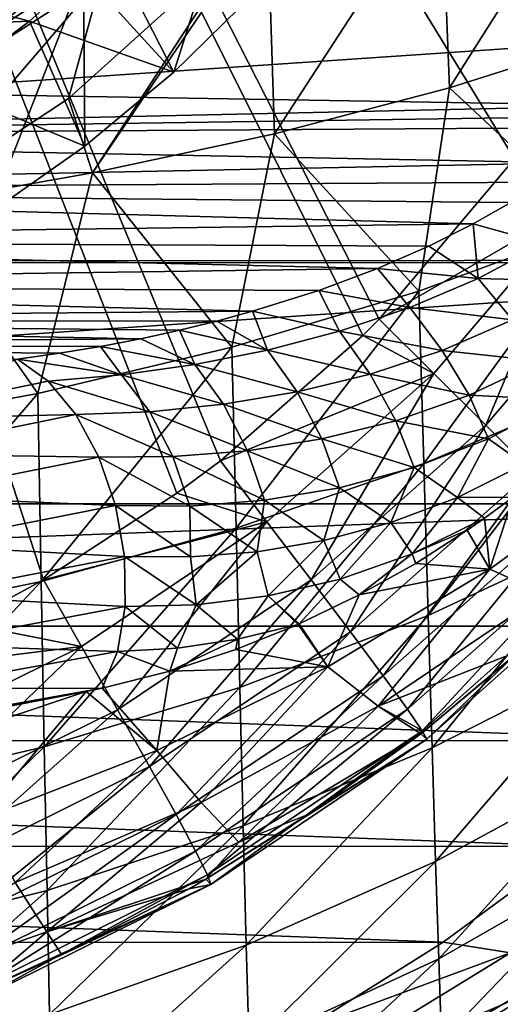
# Model space of a CAD drawing. Header units: metres. Extents: x -105 to 105, y -117 to 62.
# Tile 31 of 256: x 6.83 to 10.92, y -111.97 to -103.58. Entities that reach past the tile are written whole.
import ezdxf

# ---------------------------------------------------------------- set-up
doc = ezdxf.new("R2010")
doc.units = ezdxf.units.M
doc.layers.add('solid_509432_AD150_SW0001', color=7, linetype='CONTINUOUS')
doc.layers.add('solid_509432_AD150_SW0001_01', color=7, linetype='CONTINUOUS')

msp = doc.modelspace()

# ---------------------------------------------------------------- linework, layer by layer
at = {"layer": 'solid_509432_AD150_SW0001'}
for points in [[(0, -104.573372, 6.18434), (12.048341, -104.310074, 6.509462), (0, -104.110405, 6.149248)], [(11.514846, -104.797798, 6.526952), (0, -104.573372, 6.18434), (0, -105.031914, 6.111722)], [(11.285347, -104.962822, 6.503157), (11.514846, -104.797798, 6.526952), (0, -105.031914, 6.111722)], [(11.012419, -105.137299, 6.460944), (11.285347, -104.962822, 6.503157), (0, -105.031914, 6.111722)], [(10.689971, -105.319901, 6.39674), (0, -105.031914, 6.111722), (0, -105.461212, 5.935362)], [(10.689971, -105.319901, 6.39674), (11.012419, -105.137299, 6.460944), (0, -105.031914, 6.111722)], [(10.31234, -105.508194, 6.306832), (10.689971, -105.319901, 6.39674), (0, -105.461212, 5.935362)], [(9.874804, -105.698479, 6.18771), (0, -105.461212, 5.935362), (0, -105.838264, 5.664753)], [(9.874804, -105.698479, 6.18771), (10.31234, -105.508194, 6.306832), (0, -105.461212, 5.935362)], [(9.374624, -105.885727, 6.036549), (9.874804, -105.698479, 6.18771), (0, -105.838264, 5.664753)], [(8.811561, -106.063843, 5.851603), (9.374624, -105.885727, 6.036549), (0, -105.838264, 5.664753)], [(7.858561, -106.298302, 5.511467), (0, -106.142838, 5.314366), (0, -106.358414, 4.903157)], [(7.516554, -106.363983, 5.382706), (7.858561, -106.298302, 5.511467), (0, -106.358414, 4.903157)], [(7.166797, -106.421844, 5.247631), (7.516554, -106.363983, 5.382706), (0, -106.358414, 4.903157)]]:
    msp.add_3dface(points, dxfattribs=at)
at = {"layer": 'solid_509432_AD150_SW0001_01'}
for points in [[(7.030257, -108.352364, 14.115906), (6.348855, -108.722786, 14.133749), (0, -86.724808, 14.3)], [(8.166643, -107.614807, 14.086149), (7.030257, -108.352364, 14.115906), (0, -86.724808, 14.3)], [(8.537849, -107.336838, 14.076428), (8.166643, -107.614807, 14.086149), (0, -86.724808, 14.3)], [(9.7505, -106.271057, 14.044674), (8.537849, -107.336838, 14.076428), (0, -86.724808, 14.3)], [(9.889147, -106.131042, 14.041043), (9.7505, -106.271057, 14.044674), (0, -86.724808, 14.3)], [(11.043266, -104.765884, 14.010822), (9.889147, -106.131042, 14.041043), (0, -86.724808, 14.3)], [(11.972957, -103.28717, 13.986477), (11.043266, -104.765884, 14.010822), (0, -86.724808, 14.3)], [(-0.000091, -100.063652, 5.362637), (0, -104.110405, 6.149248), (13.219624, -100.669304, 5.833012)], [(0, -104.110405, 6.149248), (13.119265, -101.163498, 5.926397), (13.219624, -100.669304, 5.833012)], [(0, -104.110405, 6.149248), (12.753687, -102.530106, 6.182287), (13.119265, -101.163498, 5.926397)], [(8.140075, -104.025314, -9.215249), (8.82867, -101.864235, -1.711425), (7.370662, -103.18177, -1.455321)], [(8.140075, -104.025314, -9.215249), (8.841589, -103.334602, -9.34951), (8.82867, -101.864235, -1.711425)], [(10.417876, -102.368584, -3.735293), (11.844109, -102.016907, -2.648025), (10.489758, -104.158974, -2.743054)], [(11.844109, -102.016907, -2.648025), (11.915424, -103.70752, -1.696985), (10.489758, -104.158974, -2.743054)], [(5.711422, -104.245911, -1.248474), (7.231399, -102.345787, -1.61782), (5.625097, -103.449883, -1.403206)], [(5.711422, -104.245911, -1.248474), (7.370662, -103.18177, -1.455321), (7.231399, -102.345787, -1.61782)], [(8.939131, -102.685654, -4.635332), (10.417876, -102.368584, -3.735293), (8.997273, -104.551544, -3.626343)], [(10.417876, -102.368584, -3.735293), (10.489758, -104.158974, -2.743054), (8.997273, -104.551544, -3.626343)], [(0, -104.110405, 6.149248), (12.654719, -102.829239, 6.237792), (12.753687, -102.530106, 6.182287)], [(7.063455, -102.546478, -0.254478), (5.711321, -104.093315, -0.463162), (5.473368, -103.566246, -0.056256)], [(7.063455, -102.546478, -0.254478), (7.370595, -103.029175, -0.670009), (5.711321, -104.093315, -0.463162)], [(8.939131, -102.685654, -4.635332), (8.997273, -104.551544, -3.626343), (7.447651, -104.882858, -4.350471)], [(8.73438, -102.907555, -4.659009), (8.939131, -102.685654, -4.635332), (7.447651, -104.882858, -4.350471)], [(0, -104.110405, 6.149248), (12.048341, -104.310074, 6.509462), (12.654719, -102.829239, 6.237792)], [(7.242032, -104.251389, -4.806872), (8.73438, -102.907555, -4.659009), (7.447651, -104.882858, -4.350471)], [(7.524106, -103.22287, -0.632359), (8.73438, -102.907555, -4.659009), (7.242032, -104.251389, -4.806872)], [(3.251163, -103.746094, -10.00472), (4.737881, -103.019402, -10.145974), (6.910025, -103.59166, -10.034739)], [(4.737881, -103.019402, -10.145974), (7.601407, -102.969757, -10.155624), (6.910025, -103.59166, -10.034739)], [(5.711321, -104.093315, -0.463162), (7.370595, -103.029175, -0.670009), (5.830309, -104.309143, -0.421209)], [(7.370595, -103.029175, -0.670009), (7.524106, -103.22287, -0.632359), (5.830309, -104.309143, -0.421209)], [(6.910025, -103.59166, -10.034739), (7.601407, -102.969757, -10.155624), (8.140075, -104.025314, -9.215249)], [(7.601407, -102.969757, -10.155624), (8.841589, -103.334602, -9.34951), (8.140075, -104.025314, -9.215249)], [(6.574573, -105.224564, -8.98214), (7.370662, -103.18177, -1.455321), (5.711422, -104.245911, -1.248474)], [(6.574573, -105.224564, -8.98214), (7.382575, -104.65683, -9.092495), (7.370662, -103.18177, -1.455321)], [(7.382575, -104.65683, -9.092495), (8.140075, -104.025314, -9.215249), (7.370662, -103.18177, -1.455321)], [(7.524106, -103.22287, -0.632359), (5.856925, -105.16655, -4.907856), (5.830309, -104.309143, -0.421209)], [(7.524106, -103.22287, -0.632359), (7.242032, -104.251389, -4.806872), (5.856925, -105.16655, -4.907856)], [(-17.046698, -103.408623, 17.200001), (-15.905377, -105.644524, 17.200001), (17.043377, -103.416389, 17.200001)], [(-15.905377, -105.644524, 17.200001), (15.914758, -105.628838, 17.200001), (17.043377, -103.416389, 17.200001)], [(3.251163, -103.746094, -10.00472), (6.910025, -103.59166, -10.034739), (6.16586, -104.152191, -9.925783)], [(6.16586, -104.152191, -9.925783), (6.910025, -103.59166, -10.034739), (7.382575, -104.65683, -9.092495)], [(6.910025, -103.59166, -10.034739), (8.140075, -104.025314, -9.215249), (7.382575, -104.65683, -9.092495)], [(10.489758, -104.158974, -2.743054), (11.915424, -103.70752, -1.696985), (11.747127, -105.33429, -0.806854)], [(6.16586, -104.152191, -9.925783), (7.382575, -104.65683, -9.092495), (6.574573, -105.224564, -8.98214)], [(8.997273, -104.551544, -3.626343), (10.489758, -104.158974, -2.743054), (10.227684, -105.891762, -1.82583)], [(10.489758, -104.158974, -2.743054), (11.747127, -105.33429, -0.806854), (10.227684, -105.891762, -1.82583)], [(7.242032, -104.251389, -4.806872), (7.447651, -104.882858, -4.350471), (5.856925, -105.16655, -4.907856)], [(11.964043, -104.401115, 6.522671), (12.048341, -104.310074, 6.509462), (0, -104.573372, 6.18434)], [(11.867579, -104.49736, 6.531631), (11.964043, -104.401115, 6.522671), (0, -104.573372, 6.18434)], [(11.514846, -104.797798, 6.526952), (11.867579, -104.49736, 6.531631), (0, -104.573372, 6.18434)], [(7.447651, -104.882858, -4.350471), (8.997273, -104.551544, -3.626343), (8.635237, -106.369896, -2.676467)], [(8.997273, -104.551544, -3.626343), (10.227684, -105.891762, -1.82583), (8.635237, -106.369896, -2.676467)], [(11.578976, -105.157173, 13.922108), (9.889147, -106.131042, 14.041043), (11.043266, -104.765884, 14.010822)], [(5.856925, -105.16655, -4.907856), (7.447651, -104.882858, -4.350471), (6.981443, -106.765556, -3.36173)], [(7.447651, -104.882858, -4.350471), (8.635237, -106.369896, -2.676467), (6.981443, -106.765556, -3.36173)], [(5.856925, -105.16655, -4.907856), (6.981443, -106.765556, -3.36173), (5.278513, -107.076088, -3.885056)], [(11.578976, -105.157173, 13.922108), (10.355859, -106.595383, 13.95534), (9.889147, -106.131042, 14.041043)], [(11.578976, -105.157173, 13.922108), (10.799006, -107.03376, 13.726888), (10.355859, -106.595383, 13.95534)], [(11.291549, -105.486603, 6.444525), (11.012419, -105.137299, 6.460944), (10.689971, -105.319901, 6.39674)], [(11.578976, -105.157173, 13.922108), (12.084112, -105.528992, 13.688538), (10.799006, -107.03376, 13.726888)], [(10.269608, -107.361969, -0.580591), (10.227684, -105.891762, -1.82583), (11.747127, -105.33429, -0.806854)], [(10.269608, -107.361969, -0.580591), (11.747127, -105.33429, -0.806854), (11.793842, -106.721077, 0.378015)], [(10.73383, -105.784966, 6.270537), (10.689971, -105.319901, 6.39674), (10.31234, -105.508194, 6.306832)], [(10.73383, -105.784966, 6.270537), (11.291549, -105.486603, 6.444525), (10.689971, -105.319901, 6.39674)], [(10.73383, -105.784966, 6.270537), (10.31234, -105.508194, 6.306832), (9.874804, -105.698479, 6.18771)], [(11.605448, -105.80793, 6.560253), (11.291549, -105.486603, 6.444525), (10.73383, -105.784966, 6.270537)], [(12.084112, -105.528992, 13.688538), (11.19359, -107.428093, 13.366961), (10.799006, -107.03376, 13.726888)], [(-15.905377, -105.644524, 17.200001), (15.901169, -105.65155, 17.200001), (15.914758, -105.628838, 17.200001)], [(-15.905377, -105.644524, 17.200001), (-14.474927, -107.704002, 17.200001), (15.901169, -105.65155, 17.200001)], [(-14.474927, -107.704002, 17.200001), (14.474927, -107.704002, 17.200001), (15.901169, -105.65155, 17.200001)], [(10.150772, -106.032196, 6.064038), (9.874804, -105.698479, 6.18771), (9.374624, -105.885727, 6.036549)], [(10.150772, -106.032196, 6.064038), (10.73383, -105.784966, 6.270537), (9.874804, -105.698479, 6.18771)], [(11.02652, -106.136742, 6.326281), (10.73383, -105.784966, 6.270537), (10.150772, -106.032196, 6.064038)], [(11.02652, -106.136742, 6.326281), (11.605448, -105.80793, 6.560253), (10.73383, -105.784966, 6.270537)], [(8.811561, -106.063843, 5.851603), (0, -105.838264, 5.664753), (0, -106.142838, 5.314366)], [(9.550581, -106.233704, 5.834983), (9.374624, -105.885727, 6.036549), (8.811561, -106.063843, 5.851603)], [(9.550581, -106.233704, 5.834983), (10.150772, -106.032196, 6.064038), (9.374624, -105.885727, 6.036549)], [(8.671315, -107.911377, -1.382733), (8.635237, -106.369896, -2.676467), (10.227684, -105.891762, -1.82583)], [(8.671315, -107.911377, -1.382733), (10.227684, -105.891762, -1.82583), (10.269608, -107.361969, -0.580591)], [(10.426683, -106.39785, 6.060132), (10.150772, -106.032196, 6.064038), (9.550581, -106.233704, 5.834983)], [(10.426683, -106.39785, 6.060132), (11.02652, -106.136742, 6.326281), (10.150772, -106.032196, 6.064038)], [(8.50728, -106.147316, 5.746336), (8.811561, -106.063843, 5.851603), (0, -106.142838, 5.314366)], [(8.938708, -106.393982, 5.590156), (8.811561, -106.063843, 5.851603), (8.50728, -106.147316, 5.746336)], [(8.938708, -106.393982, 5.590156), (9.550581, -106.233704, 5.834983), (8.811561, -106.063843, 5.851603)], [(10.355859, -106.595383, 13.95534), (9.7505, -106.271057, 14.044674), (9.889147, -106.131042, 14.041043)], [(11.269553, -106.490082, 6.495422), (11.02652, -106.136742, 6.326281), (10.426683, -106.39785, 6.060132)], [(8.18917, -106.225784, 5.632831), (8.50728, -106.147316, 5.746336), (0, -106.142838, 5.314366)], [(7.858561, -106.298302, 5.511467), (8.18917, -106.225784, 5.632831), (0, -106.142838, 5.314366)], [(8.938708, -106.393982, 5.590156), (8.50728, -106.147316, 5.746336), (8.18917, -106.225784, 5.632831)], [(8.319147, -106.516579, 5.33431), (7.858561, -106.298302, 5.511467), (7.516554, -106.363983, 5.382706)], [(8.319147, -106.516579, 5.33431), (8.18917, -106.225784, 5.632831), (7.858561, -106.298302, 5.511467)], [(8.319147, -106.516579, 5.33431), (8.938708, -106.393982, 5.590156), (8.18917, -106.225784, 5.632831)], [(10.355859, -106.595383, 13.95534), (8.537849, -107.336838, 14.076428), (9.7505, -106.271057, 14.044674)], [(9.813356, -106.600296, 5.774195), (9.550581, -106.233704, 5.834983), (8.938708, -106.393982, 5.590156)], [(9.813356, -106.600296, 5.774195), (10.426683, -106.39785, 6.060132), (9.550581, -106.233704, 5.834983)], [(7.166797, -106.421844, 5.247631), (0, -106.358414, 4.903157), (6.809489, -106.471268, 5.106743)], [(7.010928, -108.365814, -2.030465), (6.981443, -106.765556, -3.36173), (8.635237, -106.369896, -2.676467)], [(7.010928, -108.365814, -2.030465), (8.635237, -106.369896, -2.676467), (8.671315, -107.911377, -1.382733)], [(7.695033, -106.604195, 5.070921), (7.516554, -106.363983, 5.382706), (7.166797, -106.421844, 5.247631)], [(7.695033, -106.604195, 5.070921), (8.319147, -106.516579, 5.33431), (7.516554, -106.363983, 5.382706)], [(5.479731, -106.987068, 3.829894), (7.069097, -106.658768, 4.802598), (6.809489, -106.471268, 5.106743)], [(7.695033, -106.604195, 5.070921), (7.166797, -106.421844, 5.247631), (6.809489, -106.471268, 5.106743)], [(7.069097, -106.658768, 4.802598), (7.695033, -106.604195, 5.070921), (6.809489, -106.471268, 5.106743)], [(9.191379, -106.751221, 5.476579), (8.938708, -106.393982, 5.590156), (8.319147, -106.516579, 5.33431)], [(9.191379, -106.751221, 5.476579), (9.813356, -106.600296, 5.774195), (8.938708, -106.393982, 5.590156)], [(10.655382, -106.77964, 6.168677), (10.426683, -106.39785, 6.060132), (9.813356, -106.600296, 5.774195)], [(10.655382, -106.77964, 6.168677), (11.269553, -106.490082, 6.495422), (10.426683, -106.39785, 6.060132)], [(8.564249, -106.856194, 5.172781), (8.319147, -106.516579, 5.33431), (7.695033, -106.604195, 5.070921)], [(8.564249, -106.856194, 5.172781), (9.191379, -106.751221, 5.476579), (8.319147, -106.516579, 5.33431)], [(11.445402, -106.819496, 6.765763), (11.269553, -106.490082, 6.495422), (10.655382, -106.77964, 6.168677)], [(7.934762, -106.919434, 4.866736), (7.695033, -106.604195, 5.070921), (7.069097, -106.658768, 4.802598)], [(7.934762, -106.919434, 4.866736), (8.564249, -106.856194, 5.172781), (7.695033, -106.604195, 5.070921)], [(10.355859, -106.595383, 13.95534), (8.934161, -107.858482, 13.993351), (8.537849, -107.336838, 14.076428)], [(10.355859, -106.595383, 13.95534), (9.311079, -108.352043, 13.768904), (8.934161, -107.858482, 13.993351)], [(10.030914, -106.99707, 5.822872), (9.813356, -106.600296, 5.774195), (9.191379, -106.751221, 5.476579)], [(10.355859, -106.595383, 13.95534), (10.799006, -107.03376, 13.726888), (9.311079, -108.352043, 13.768904)], [(10.030914, -106.99707, 5.822872), (10.655382, -106.77964, 6.168677), (9.813356, -106.600296, 5.774195)], [(5.479731, -106.987068, 3.829894), (7.305504, -106.944069, 4.561428), (7.069097, -106.658768, 4.802598)], [(7.305504, -106.944069, 4.561428), (7.934762, -106.919434, 4.866736), (7.069097, -106.658768, 4.802598)], [(10.269608, -107.361969, -0.580591), (11.793842, -106.721077, 0.378015), (10.307069, -108.657074, 0.787376)], [(11.793842, -106.721077, 0.378015), (11.83571, -107.942825, 1.676335), (10.307069, -108.657074, 0.787376)], [(5.30092, -108.722305, -2.526314), (5.278513, -107.076088, -3.885056), (6.981443, -106.765556, -3.36173)], [(5.30092, -108.722305, -2.526314), (6.981443, -106.765556, -3.36173), (7.010928, -108.365814, -2.030465)], [(9.400449, -107.151932, 5.467633), (9.191379, -106.751221, 5.476579), (8.564249, -106.856194, 5.172781)], [(9.400449, -107.151932, 5.467633), (10.030914, -106.99707, 5.822872), (9.191379, -106.751221, 5.476579)], [(10.820374, -107.150024, 6.381845), (10.655382, -106.77964, 6.168677), (10.030914, -106.99707, 5.822872)], [(10.820374, -107.150024, 6.381845), (11.445402, -106.819496, 6.765763), (10.655382, -106.77964, 6.168677)], [(8.767051, -107.25161, 5.109379), (8.564249, -106.856194, 5.172781), (7.934762, -106.919434, 4.866736)], [(8.767051, -107.25161, 5.109379), (9.400449, -107.151932, 5.467633), (8.564249, -106.856194, 5.172781)], [(11.123843, -107.365242, 6.834052), (11.445402, -106.819496, 6.765763), (10.820374, -107.150024, 6.381845)], [(5.479731, -106.987068, 3.829894), (5.666801, -107.278023, 3.565721), (7.305504, -106.944069, 4.561428)], [(5.666801, -107.278023, 3.565721), (7.501394, -107.30645, 4.400957), (7.305504, -106.944069, 4.561428)], [(8.133215, -107.30172, 4.752663), (7.934762, -106.919434, 4.866736), (7.305504, -106.944069, 4.561428)], [(7.501394, -107.30645, 4.400957), (8.133215, -107.30172, 4.752663), (7.305504, -106.944069, 4.561428)], [(8.133215, -107.30172, 4.752663), (8.767051, -107.25161, 5.109379), (7.934762, -106.919434, 4.866736)], [(10.799006, -107.03376, 13.726888), (9.646545, -108.796562, 13.414061), (9.311079, -108.352043, 13.768904)], [(10.187563, -107.395424, 5.977503), (10.030914, -106.99707, 5.822872), (9.400449, -107.151932, 5.467633)], [(10.799006, -107.03376, 13.726888), (11.19359, -107.428093, 13.366961), (9.646545, -108.796562, 13.414061)], [(10.187563, -107.395424, 5.977503), (10.820374, -107.150024, 6.381845), (10.030914, -106.99707, 5.822872)], [(9.55084, -107.567215, 5.563964), (9.400449, -107.151932, 5.467633), (8.767051, -107.25161, 5.109379)], [(9.55084, -107.567215, 5.563964), (10.187563, -107.395424, 5.977503), (9.400449, -107.151932, 5.467633)], [(10.558176, -107.650322, 6.433787), (10.820374, -107.150024, 6.381845), (10.187563, -107.395424, 5.977503)], [(10.558176, -107.650322, 6.433787), (11.123843, -107.365242, 6.834052), (10.820374, -107.150024, 6.381845)], [(5.666801, -107.278023, 3.565721), (5.819961, -107.64357, 3.385839), (7.501394, -107.30645, 4.400957)], [(5.819961, -107.64357, 3.385839), (7.64264, -107.719788, 4.332756), (7.501394, -107.30645, 4.400957)], [(8.276077, -107.72348, 4.736928), (8.133215, -107.30172, 4.752663), (7.501394, -107.30645, 4.400957)], [(7.64264, -107.719788, 4.332756), (8.276077, -107.72348, 4.736928), (7.501394, -107.30645, 4.400957)], [(8.912925, -107.674316, 5.148679), (8.767051, -107.25161, 5.109379), (8.133215, -107.30172, 4.752663)], [(8.276077, -107.72348, 4.736928), (8.912925, -107.674316, 5.148679), (8.133215, -107.30172, 4.752663)], [(8.912925, -107.674316, 5.148679), (9.55084, -107.567215, 5.563964), (8.767051, -107.25161, 5.109379)], [(8.934161, -107.858482, 13.993351), (8.166643, -107.614807, 14.086149), (8.537849, -107.336838, 14.076428)], [(8.671315, -107.911377, -1.382733), (10.269608, -107.361969, -0.580591), (8.703454, -109.269112, 0.042287)], [(10.269608, -107.361969, -0.580591), (10.307069, -108.657074, 0.787376), (8.703454, -109.269112, 0.042287)], [(9.989362, -107.864861, 6.02088), (10.187563, -107.395424, 5.977503), (9.55084, -107.567215, 5.563964)], [(9.989362, -107.864861, 6.02088), (10.558176, -107.650322, 6.433787), (10.187563, -107.395424, 5.977503)], [(10.558176, -107.650322, 6.433787), (11.031451, -107.647285, 7.07279), (11.123843, -107.365242, 6.834052)], [(10.832285, -108.261238, 7.907597), (12.11838, -107.317635, 8.765164), (11.031451, -107.647285, 7.07279)], [(11.29881, -108.471519, 9.501903), (12.11838, -107.317635, 8.765164), (10.832285, -108.261238, 7.907597)], [(11.19359, -107.428093, 13.366961), (9.924307, -109.170502, 12.946013), (9.646545, -108.796562, 13.414061)], [(11.19359, -107.428093, 13.366961), (11.520287, -107.759071, 12.893186), (9.924307, -109.170502, 12.946013)], [(9.419494, -108.016853, 5.602619), (9.55084, -107.567215, 5.563964), (8.912925, -107.674316, 5.148679)], [(9.419494, -108.016853, 5.602619), (9.989362, -107.864861, 6.02088), (9.55084, -107.567215, 5.563964)], [(5.819961, -107.64357, 3.385839), (5.928038, -108.057045, 3.303368), (7.64264, -107.719788, 4.332756)], [(8.934161, -107.858482, 13.993351), (7.030257, -108.352364, 14.115906), (8.166643, -107.614807, 14.086149)], [(10.170767, -108.130074, 6.467465), (10.558176, -107.650322, 6.433787), (9.989362, -107.864861, 6.02088)], [(10.170767, -108.130074, 6.467465), (10.788288, -107.826866, 6.953481), (10.558176, -107.650322, 6.433787)], [(10.558176, -107.650322, 6.433787), (10.788288, -107.826866, 6.953481), (11.031451, -107.647285, 7.07279)], [(10.832285, -108.261238, 7.907597), (11.031451, -107.647285, 7.07279), (10.788288, -107.826866, 6.953481)], [(-14.474927, -107.704002, 17.200001), (-13.574198, -108.746803, 17.200001), (14.474927, -107.704002, 17.200001)], [(-13.574198, -108.746803, 17.200001), (13.574627, -108.746307, 17.200001), (14.474927, -107.704002, 17.200001)], [(5.928038, -108.057045, 3.303368), (7.719055, -108.154259, 4.361746), (7.64264, -107.719788, 4.332756)], [(8.282784, -108.157181, 4.769512), (8.276077, -107.72348, 4.736928), (7.64264, -107.719788, 4.332756)], [(7.719055, -108.154259, 4.361746), (8.282784, -108.157181, 4.769512), (7.64264, -107.719788, 4.332756)], [(8.850144, -108.112648, 5.184187), (8.912925, -107.674316, 5.148679), (8.276077, -107.72348, 4.736928)], [(8.282784, -108.157181, 4.769512), (8.850144, -108.112648, 5.184187), (8.276077, -107.72348, 4.736928)], [(8.850144, -108.112648, 5.184187), (9.419494, -108.016853, 5.602619), (8.912925, -107.674316, 5.148679)], [(11.520287, -107.759071, 12.893186), (10.130905, -109.455742, 12.38744), (9.924307, -109.170502, 12.946013)], [(11.520287, -107.759071, 12.893186), (11.763096, -108.010498, 12.328763), (10.130905, -109.455742, 12.38744)], [(8.934161, -107.858482, 13.993351), (7.354497, -108.919846, 14.03511), (7.030257, -108.352364, 14.115906)], [(8.934161, -107.858482, 13.993351), (7.661505, -109.45871, 13.813642), (7.354497, -108.919846, 14.03511)], [(8.934161, -107.858482, 13.993351), (9.311079, -108.352043, 13.768904), (7.661505, -109.45871, 13.813642)], [(9.556614, -108.346878, 5.972221), (9.989362, -107.864861, 6.02088), (9.419494, -108.016853, 5.602619)], [(9.556614, -108.346878, 5.972221), (10.170767, -108.130074, 6.467465), (9.989362, -107.864861, 6.02088)], [(10.170767, -108.130074, 6.467465), (10.640553, -107.929955, 6.878144), (10.788288, -107.826866, 6.953481)], [(10.832285, -108.261238, 7.907597), (10.788288, -107.826866, 6.953481), (10.640553, -107.929955, 6.878144)], [(7.010928, -108.365814, -2.030465), (8.671315, -107.911377, -1.382733), (7.037116, -109.775139, -0.56037)], [(8.671315, -107.911377, -1.382733), (8.703454, -109.269112, 0.042287), (7.037116, -109.775139, -0.56037)], [(10.170767, -108.130074, 6.467465), (10.201228, -108.211838, 6.643337), (10.640553, -107.929955, 6.878144)], [(10.832285, -108.261238, 7.907597), (10.640553, -107.929955, 6.878144), (10.201228, -108.211838, 6.643337)], [(10.307069, -108.657074, 0.787376), (11.83571, -107.942825, 1.676335), (10.340494, -109.783516, 2.266456)], [(11.83571, -107.942825, 1.676335), (11.873065, -109.005569, 3.077651), (10.340494, -109.783516, 2.266456)], [(5.928038, -108.057045, 3.303368), (5.983148, -108.488274, 3.324324), (7.719055, -108.154259, 4.361746)], [(8.943065, -108.489586, 5.473186), (9.419494, -108.016853, 5.602619), (8.850144, -108.112648, 5.184187)], [(8.943065, -108.489586, 5.473186), (9.556614, -108.346878, 5.972221), (9.419494, -108.016853, 5.602619)], [(11.763096, -108.010498, 12.328763), (10.256331, -109.638466, 11.765402), (10.130905, -109.455742, 12.38744)], [(11.763096, -108.010498, 12.328763), (11.910129, -108.170044, 11.701334), (10.256331, -109.638466, 11.765402)], [(5.983148, -108.488274, 3.324324), (7.725128, -108.578537, 4.485835), (7.719055, -108.154259, 4.361746)], [(8.331909, -108.565071, 4.976204), (8.282784, -108.157181, 4.769512), (7.719055, -108.154259, 4.361746)], [(7.725128, -108.578537, 4.485835), (8.331909, -108.565071, 4.976204), (7.719055, -108.154259, 4.361746)], [(8.331909, -108.565071, 4.976204), (8.850144, -108.112648, 5.184187), (8.282784, -108.157181, 4.769512)], [(8.331909, -108.565071, 4.976204), (8.943065, -108.489586, 5.473186), (8.850144, -108.112648, 5.184187)], [(9.556614, -108.346878, 5.972221), (9.720227, -108.48143, 6.37), (10.170767, -108.130074, 6.467465)], [(10.170767, -108.130074, 6.467465), (9.720227, -108.48143, 6.37), (10.201228, -108.211838, 6.643337)], [(10.832285, -108.261238, 7.907597), (10.201228, -108.211838, 6.643337), (9.720227, -108.48143, 6.37)], [(11.954184, -108.229904, 11.041623), (10.270029, -109.645714, 10.45211), (10.244588, -109.665565, 10.453056)], [(11.954184, -108.229904, 11.041623), (10.244588, -109.665565, 10.453056), (10.294509, -109.709816, 11.110039)], [(11.910129, -108.170044, 11.701334), (10.294509, -109.709816, 11.110039), (10.256331, -109.638466, 11.765402)], [(11.954184, -108.229904, 11.041623), (11.094581, -108.955353, 10.419542), (10.270029, -109.645714, 10.45211)], [(11.910129, -108.170044, 11.701334), (11.954184, -108.229904, 11.041623), (10.294509, -109.709816, 11.110039)], [(9.452759, -109.093269, 7.172905), (10.832285, -108.261238, 7.907597), (9.720227, -108.48143, 6.37)], [(9.882275, -109.427956, 8.800166), (10.832285, -108.261238, 7.907597), (9.452759, -109.093269, 7.172905)], [(9.882275, -109.427956, 8.800166), (11.29881, -108.471519, 9.501903), (10.832285, -108.261238, 7.907597)], [(5.30092, -108.722305, -2.526314), (7.010928, -108.365814, -2.030465), (5.320769, -110.171936, -1.022482)], [(7.010928, -108.365814, -2.030465), (7.037116, -109.775139, -0.56037), (5.320769, -110.171936, -1.022482)], [(7.354497, -108.919846, 14.03511), (6.348855, -108.722786, 14.133749), (7.030257, -108.352364, 14.115906)], [(9.311079, -108.352043, 13.768904), (7.9342, -109.944328, 13.46223), (7.661505, -109.45871, 13.813642)], [(9.311079, -108.352043, 13.768904), (9.646545, -108.796562, 13.414061), (7.9342, -109.944328, 13.46223)], [(8.943065, -108.489586, 5.473186), (9.208051, -108.727814, 6.063449), (9.556614, -108.346878, 5.972221)], [(9.556614, -108.346878, 5.972221), (9.208051, -108.727814, 6.063449), (9.720227, -108.48143, 6.37)], [(5.983148, -108.488274, 3.324324), (5.981272, -108.905823, 3.447179), (7.725128, -108.578537, 4.485835)], [(8.683979, -108.85817, 5.602798), (8.943065, -108.489586, 5.473186), (8.331909, -108.565071, 4.976204)], [(8.683979, -108.85817, 5.602798), (9.19948, -108.731598, 6.058199), (8.943065, -108.489586, 5.473186)], [(8.943065, -108.489586, 5.473186), (9.19948, -108.731598, 6.058199), (9.208051, -108.727814, 6.063449)], [(9.452759, -109.093269, 7.172905), (9.720227, -108.48143, 6.37), (9.208051, -108.727814, 6.063449)], [(11.094581, -108.955353, 10.419542), (11.29881, -108.471519, 9.501903), (9.882275, -109.427956, 8.800166)], [(8.170595, -108.933983, 5.147833), (8.331909, -108.565071, 4.976204), (7.725128, -108.578537, 4.485835)], [(8.170595, -108.933983, 5.147833), (8.683979, -108.85817, 5.602798), (8.331909, -108.565071, 4.976204)], [(5.981272, -108.905823, 3.447179), (7.66042, -108.962021, 4.696074), (7.725128, -108.578537, 4.485835)], [(7.66042, -108.962021, 4.696074), (8.170595, -108.933983, 5.147833), (7.725128, -108.578537, 4.485835)], [(8.703454, -109.269112, 0.042287), (10.307069, -108.657074, 0.787376), (8.732132, -110.449905, 1.585849)], [(10.307069, -108.657074, 0.787376), (10.340494, -109.783516, 2.266456), (8.732132, -110.449905, 1.585849)], [(7.354497, -108.919846, 14.03511), (5.402349, -109.159042, 14.158534), (6.348855, -108.722786, 14.133749)], [(9.452759, -109.093269, 7.172905), (9.19948, -108.731598, 6.058199), (8.668941, -108.945389, 5.726325)], [(8.683979, -108.85817, 5.602798), (8.668941, -108.945389, 5.726325), (9.19948, -108.731598, 6.058199)], [(9.452759, -109.093269, 7.172905), (9.208051, -108.727814, 6.063449), (9.19948, -108.731598, 6.058199)], [(-13.574198, -108.746803, 17.200001), (12.596148, -109.721519, 17.200001), (13.574627, -108.746307, 17.200001)], [(-13.574198, -108.746803, 17.200001), (-12.594364, -109.723137, 17.200001), (12.596148, -109.721519, 17.200001)], [(9.646545, -108.796562, 13.414061), (8.159444, -110.353302, 12.997808), (7.9342, -109.944328, 13.46223)], [(9.646545, -108.796562, 13.414061), (9.924307, -109.170502, 12.946013), (8.159444, -110.353302, 12.997808)], [(5.981272, -108.905823, 3.447179), (5.922546, -109.279213, 3.662971), (7.66042, -108.962021, 4.696074)], [(8.683979, -108.85817, 5.602798), (8.107938, -109.129204, 5.362144), (8.668941, -108.945389, 5.726325)], [(8.170595, -108.933983, 5.147833), (8.107938, -109.129204, 5.362144), (8.683979, -108.85817, 5.602798)], [(7.354497, -108.919846, 14.03511), (5.648257, -109.764008, 14.079967), (5.402349, -109.159042, 14.158534)], [(7.354497, -108.919846, 14.03511), (5.881417, -110.338707, 13.860948), (5.648257, -109.764008, 14.079967)], [(7.354497, -108.919846, 14.03511), (7.661505, -109.45871, 13.813642), (5.881417, -110.338707, 13.860948)], [(5.922546, -109.279213, 3.662971), (7.530725, -109.275139, 4.975131), (7.66042, -108.962021, 4.696074)], [(7.66042, -108.962021, 4.696074), (7.530725, -109.275139, 4.975131), (8.107938, -109.129204, 5.362144)], [(7.66042, -108.962021, 4.696074), (8.107938, -109.129204, 5.362144), (8.170595, -108.933983, 5.147833)], [(9.452759, -109.093269, 7.172905), (8.668941, -108.945389, 5.726325), (8.107938, -109.129204, 5.362144)], [(11.094581, -108.955353, 10.419542), (9.882275, -109.427956, 8.800166), (10.270029, -109.645714, 10.45211)], [(10.340494, -109.783516, 2.266456), (11.873065, -109.005569, 3.077651), (10.370324, -110.753387, 3.845121)], [(11.873065, -109.005569, 3.077651), (11.906258, -109.920677, 4.571601), (10.370324, -110.753387, 3.845121)], [(7.994398, -109.807114, 6.559416), (8.107938, -109.129204, 5.362144), (7.530725, -109.275139, 4.975131)], [(7.994398, -109.807114, 6.559416), (9.452759, -109.093269, 7.172905), (8.107938, -109.129204, 5.362144)], [(8.372972, -110.250099, 8.213774), (9.452759, -109.093269, 7.172905), (7.994398, -109.807114, 6.559416)], [(8.372972, -110.250099, 8.213774), (9.882275, -109.427956, 8.800166), (9.452759, -109.093269, 7.172905)], [(9.924307, -109.170502, 12.946013), (8.326381, -110.665924, 12.442758), (8.159444, -110.353302, 12.997808)], [(9.924307, -109.170502, 12.946013), (10.130905, -109.455742, 12.38744), (8.326381, -110.665924, 12.442758)], [(5.809827, -109.581482, 3.955319), (7.392425, -109.304565, 4.882108), (7.530725, -109.275139, 4.975131)], [(5.922546, -109.279213, 3.662971), (5.809827, -109.581482, 3.955319), (7.530725, -109.275139, 4.975131)], [(5.809827, -109.581482, 3.955319), (6.622488, -109.452454, 4.400336), (7.392425, -109.304565, 4.882108)], [(7.392425, -109.304565, 4.882108), (5.975112, -109.778679, 4.416842), (6.47255, -110.397026, 6.065776)], [(6.622488, -109.452454, 4.400336), (5.975112, -109.778679, 4.416842), (7.392425, -109.304565, 4.882108)], [(7.392425, -109.304565, 4.882108), (6.47255, -110.397026, 6.065776), (7.994398, -109.807114, 6.559416)], [(7.037116, -109.775139, -0.56037), (8.703454, -109.269112, 0.042287), (7.060484, -111.000679, 1.034773)], [(8.703454, -109.269112, 0.042287), (8.732132, -110.449905, 1.585849), (7.060484, -111.000679, 1.034773)], [(7.392425, -109.304565, 4.882108), (7.994398, -109.807114, 6.559416), (7.530725, -109.275139, 4.975131)], [(7.661505, -109.45871, 13.813642), (6.087631, -110.856766, 13.51208), (5.881417, -110.338707, 13.860948)], [(7.661505, -109.45871, 13.813642), (7.9342, -109.944328, 13.46223), (6.087631, -110.856766, 13.51208)], [(10.130905, -109.455742, 12.38744), (8.426968, -110.867119, 11.823822), (8.326381, -110.665924, 12.442758)], [(8.694243, -110.586853, 9.922624), (9.882275, -109.427956, 8.800166), (8.372972, -110.250099, 8.213774)], [(10.130905, -109.455742, 12.38744), (10.256331, -109.638466, 11.765402), (8.426968, -110.867119, 11.823822)], [(10.244588, -109.665565, 10.453056), (9.882275, -109.427956, 8.800166), (8.694243, -110.586853, 9.922624)], [(10.270029, -109.645714, 10.45211), (9.882275, -109.427956, 8.800166), (10.244588, -109.665565, 10.453056)], [(10.256331, -109.638466, 11.765402), (8.456358, -110.947205, 11.170827), (8.426968, -110.867119, 11.823822)], [(10.256331, -109.638466, 11.765402), (10.294509, -109.709816, 11.110039), (8.456358, -110.947205, 11.170827)], [(-12.594364, -109.723137, 17.200001), (11.546857, -110.621834, 17.200001), (12.596148, -109.721519, 17.200001)], [(-12.594364, -109.723137, 17.200001), (-11.543143, -110.624779, 17.200001), (11.546857, -110.621834, 17.200001)], [(10.294509, -109.709816, 11.110039), (9.30579, -110.344337, 10.486358), (8.413266, -110.902275, 10.515354)], [(10.294509, -109.709816, 11.110039), (8.413266, -110.902275, 10.515354), (8.456358, -110.947205, 11.170827)], [(9.30579, -110.344337, 10.486358), (10.244588, -109.665565, 10.453056), (8.694243, -110.586853, 9.922624)], [(10.294509, -109.709816, 11.110039), (10.244588, -109.665565, 10.453056), (9.30579, -110.344337, 10.486358)], [(5.320769, -110.171936, -1.022482), (7.037116, -109.775139, -0.56037), (5.338482, -111.432434, 0.611768)], [(7.037116, -109.775139, -0.56037), (7.060484, -111.000679, 1.034773), (5.338482, -111.432434, 0.611768)], [(6.788171, -110.930801, 7.741514), (7.994398, -109.807114, 6.559416), (6.47255, -110.397026, 6.065776)], [(6.788171, -110.930801, 7.741514), (8.372972, -110.250099, 8.213774), (7.994398, -109.807114, 6.559416)], [(8.732132, -110.449905, 1.585849), (10.340494, -109.783516, 2.266456), (8.75784, -111.466537, 3.235282)], [(10.340494, -109.783516, 2.266456), (10.370324, -110.753387, 3.845121), (8.75784, -111.466537, 3.235282)], [(7.9342, -109.944328, 13.46223), (6.256986, -111.293274, 13.050135), (6.087631, -110.856766, 13.51208)], [(7.9342, -109.944328, 13.46223), (8.159444, -110.353302, 12.997808), (6.256986, -111.293274, 13.050135)], [(10.370324, -110.753387, 3.845121), (11.906258, -109.920677, 4.571601), (10.396999, -111.581551, 5.517254)], [(11.906258, -109.920677, 4.571601), (11.935632, -110.702103, 6.152911), (10.396999, -111.581551, 5.517254)], [(7.058119, -111.350693, 9.496229), (8.372972, -110.250099, 8.213774), (6.788171, -110.930801, 7.741514)], [(8.694243, -110.586853, 9.922624), (8.372972, -110.250099, 8.213774), (7.058119, -111.350693, 9.496229)], [(8.159444, -110.353302, 12.997808), (6.381341, -111.627251, 12.497316), (6.256986, -111.293274, 13.050135)], [(8.159444, -110.353302, 12.997808), (8.326381, -110.665924, 12.442758), (6.381341, -111.627251, 12.497316)], [(8.413266, -110.902275, 10.515354), (9.30579, -110.344337, 10.486358), (8.694243, -110.586853, 9.922624)], [(7.060484, -111.000679, 1.034773), (8.732132, -110.449905, 1.585849), (7.081524, -112.055817, 2.741243)], [(8.732132, -110.449905, 1.585849), (8.75784, -111.466537, 3.235282), (7.081524, -112.055817, 2.741243)], [(8.413266, -110.902275, 10.515354), (8.694243, -110.586853, 9.922624), (7.058119, -111.350693, 9.496229)], [(-11.543143, -110.624779, 17.200001), (10.434319, -111.440712, 17.200001), (11.546857, -110.621834, 17.200001)], [(-11.543143, -110.624779, 17.200001), (-10.429304, -111.444191, 17.200001), (10.434319, -111.440712, 17.200001)], [(8.326381, -110.665924, 12.442758), (6.45472, -111.842651, 11.880198), (6.381341, -111.627251, 12.497316)], [(8.326381, -110.665924, 12.442758), (8.426968, -110.867119, 11.823822), (6.45472, -111.842651, 11.880198)], [(11.007771, -111.529793, 17.15941), (11.546857, -110.621834, 17.200001), (10.434319, -111.440712, 17.200001)], [(8.75784, -111.466537, 3.235282), (10.370324, -110.753387, 3.845121), (8.781072, -112.334663, 4.983616)], [(10.370324, -110.753387, 3.845121), (10.396999, -111.581551, 5.517254), (8.781072, -112.334663, 4.983616)], [(10.396999, -111.581551, 5.517254), (11.935632, -110.702103, 6.152911), (10.420941, -112.279663, 7.282187)], [(11.935632, -110.702103, 6.152911), (11.961522, -111.360786, 7.821403), (10.420941, -112.279663, 7.282187)], [(8.426968, -110.867119, 11.823822), (6.473593, -111.929108, 11.228443), (6.45472, -111.842651, 11.880198)], [(8.426968, -110.867119, 11.823822), (8.456358, -110.947205, 11.170827), (6.473593, -111.929108, 11.228443)], [(8.270605, -110.984322, 10.519835), (8.413266, -110.902275, 10.515354), (7.058119, -111.350693, 9.496229)], [(8.456358, -110.947205, 11.170827), (8.413266, -110.902275, 10.515354), (8.270605, -110.984322, 10.519835)], [(5.338482, -111.432434, 0.611768), (7.060484, -111.000679, 1.034773), (5.354492, -112.517662, 2.361813)], [(7.058119, -111.350693, 9.496229), (6.788171, -110.930801, 7.741514), (5.353579, -111.9505, 9.171118)], [(7.060484, -111.000679, 1.034773), (7.081524, -112.055817, 2.741243), (5.354492, -112.517662, 2.361813)], [(8.456358, -110.947205, 11.170827), (7.187713, -111.548347, 10.552236), (6.438071, -111.882095, 10.573553)], [(8.456358, -110.947205, 11.170827), (6.438071, -111.882095, 10.573553), (6.473593, -111.929108, 11.228443)], [(7.187713, -111.548347, 10.552236), (8.270605, -110.984322, 10.519835), (7.058119, -111.350693, 9.496229)], [(8.456358, -110.947205, 11.170827), (8.270605, -110.984322, 10.519835), (7.187713, -111.548347, 10.552236)], [(6.438071, -111.882095, 10.573553), (7.058119, -111.350693, 9.496229), (5.353579, -111.9505, 9.171118)], [(6.438071, -111.882095, 10.573553), (7.187713, -111.548347, 10.552236), (7.058119, -111.350693, 9.496229)], [(10.420941, -112.279663, 7.282187), (11.961522, -111.360786, 7.821403), (10.442544, -112.85202, 9.143549)], [(11.961522, -111.360786, 7.821403), (11.984238, -111.900772, 9.58091), (10.442544, -112.85202, 9.143549)], [(-10.429304, -111.444191, 17.200001), (9.264004, -112.174286, 17.200001), (10.434319, -111.440712, 17.200001)], [(-10.429304, -111.444191, 17.200001), (-9.258054, -112.177719, 17.200001), (9.264004, -112.174286, 17.200001)], [(7.081524, -112.055817, 2.741243), (8.75784, -111.466537, 3.235282), (7.100727, -112.956932, 4.55126)], [(8.75784, -111.466537, 3.235282), (8.781072, -112.334663, 4.983616), (7.100727, -112.956932, 4.55126)], [(11.007771, -111.529793, 17.15941), (10.434319, -111.440712, 17.200001), (9.264004, -112.174286, 17.200001)], [(8.781072, -112.334663, 4.983616), (10.396999, -111.581551, 5.517254), (8.802297, -113.066612, 6.829632)], [(8.784734, -112.894623, 17.15941), (11.007771, -111.529793, 17.15941), (9.264004, -112.174286, 17.200001)], [(11.232656, -111.845024, 17.03817), (11.007771, -111.529793, 17.15941), (8.784734, -112.894623, 17.15941)], [(10.396999, -111.581551, 5.517254), (10.420941, -112.279663, 7.282187), (8.802297, -113.066612, 6.829632)], [(8.964096, -113.237816, 17.03817), (11.232656, -111.845024, 17.03817), (8.784734, -112.894623, 17.15941)], [(11.438702, -112.13385, 16.841267), (11.232656, -111.845024, 17.03817), (8.964096, -113.237816, 17.03817)], [(10.442544, -112.85202, 9.143549), (11.984238, -111.900772, 9.58091), (10.462157, -113.296928, 11.109072)], [(11.984238, -111.900772, 9.58091), (12.004054, -112.320457, 11.439068), (10.462157, -113.296928, 11.109072)]]:
    msp.add_3dface(points, dxfattribs=at)

doc.saveas('drawing.dxf')
